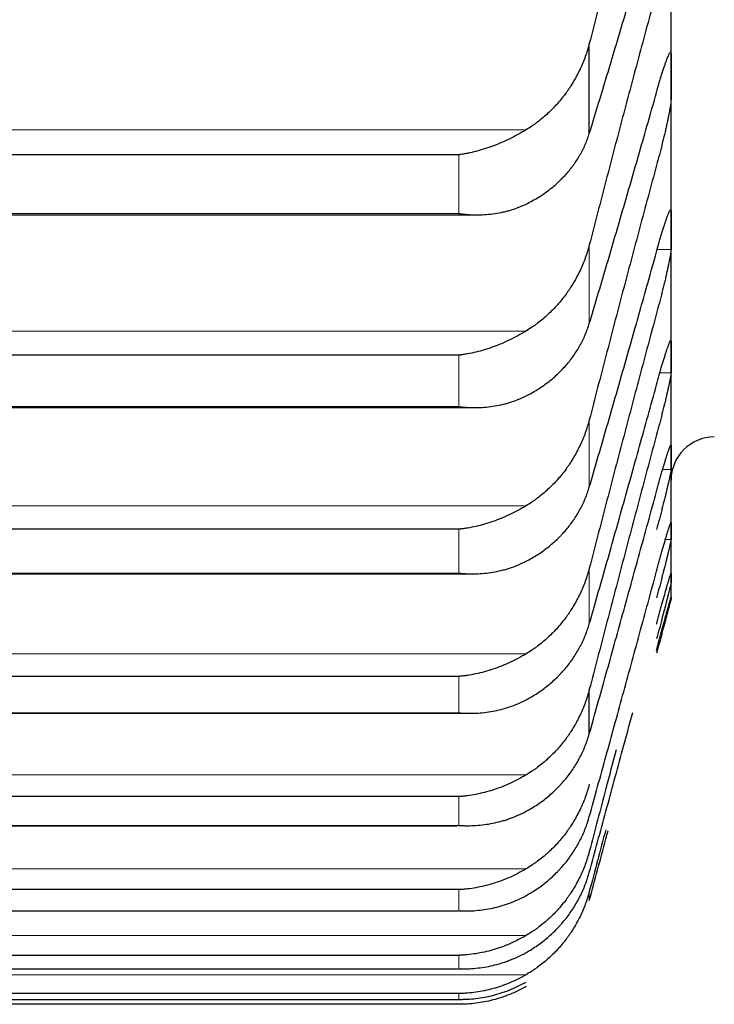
# Model space of a CAD drawing. Header units: inches. Extents: x 0 to 20790, y -12 to 14700.
# Tile 155 of 256: x 8089 to 8115, y 9164 to 9200. Entities that reach past the tile are written whole.
import ezdxf

# ---------------------------------------------------------------- set-up
doc = ezdxf.new("R2010")
doc.units = ezdxf.units.IN
doc.layers.add('1', color=7, linetype='Continuous', true_color=0xffffff)

msp = doc.modelspace()

# ---------------------------------------------------------------- linework, layer by layer
at = {"layer": '1', "color": 2, "linetype": 'Continuous', "lineweight": 25}
for p, q in [((8113.411, 9198.078), (8113.411, 9204.71)), ((8110.385, 9195.986), (8110.385, 9199.317)), ((8113.411, 9192.41), (8113.411, 9198.078)), ((8105.556, 9195.197), (8069.267, 9195.197)), ((8068.601, 9192.976), (8106.198, 9192.976)), ((8113.411, 9187.715), (8113.411, 9192.41)), ((8105.556, 9187.779), (8069.267, 9187.779)), ((8113.411, 9183.999), (8113.411, 9187.715)), ((8068.69, 9185.843), (8106.111, 9185.843)), ((8113.411, 9181.27), (8113.411, 9183.999)), ((8105.556, 9181.341), (8069.267, 9181.341)), ((8113.411, 9179.53), (8113.411, 9181.27)), ((8068.779, 9179.691), (8106.025, 9179.691)), ((8113.411, 9178.785), (8113.411, 9179.53)), ((8113.411, 9178.754), (8113.411, 9178.785)), ((8105.556, 9175.893), (8069.267, 9175.893)), ((8110.385, 9173.774), (8110.385, 9175.406)), ((8068.867, 9174.53), (8105.939, 9174.53)), ((8105.556, 9171.445), (8069.267, 9171.445)), ((8068.955, 9170.369), (8105.499, 9170.369)), ((8105.556, 9168.003), (8069.267, 9168.003)), ((8069.042, 9167.215), (8105.517, 9167.215)), ((8105.556, 9165.572), (8069.267, 9165.572)), ((8069.288, 9165.071), (8105.534, 9165.071)), ((8105.556, 9164.157), (8069.267, 9164.157)), ((8069.27, 9163.943), (8105.552, 9163.943)), ((8105.556, 9163.76), (8069.267, 9163.76))]:
    msp.add_line(p, q, dxfattribs=at)
at = {"layer": '1', "color": 110, "linetype": 'Continuous', "lineweight": 13}
for p, q in [((8108.043, 9196.12), (8066.78, 9196.12)), ((8105.556, 9193.022), (8105.556, 9195.197)), ((8105.556, 9193.022), (8069.267, 9193.022)), ((8110.385, 9188.957), (8110.385, 9191.869)), ((8113.409, 9191.693), (8112.899, 9191.693)), ((8108.043, 9188.673), (8066.78, 9188.673)), ((8105.556, 9185.878), (8105.556, 9187.779)), ((8113.409, 9187.133), (8113, 9187.133)), ((8105.556, 9185.878), (8069.267, 9185.878)), ((8110.385, 9182.905), (8110.385, 9185.394)), ((8113.409, 9183.553), (8113.102, 9183.553)), ((8108.043, 9182.206), (8066.78, 9182.206)), ((8105.556, 9179.716), (8105.556, 9181.341)), ((8113.409, 9180.96), (8113.202, 9180.96)), ((8110.385, 9177.842), (8110.385, 9179.904)), ((8105.556, 9179.716), (8069.267, 9179.716)), ((8108.043, 9176.727), (8066.78, 9176.727)), ((8105.556, 9174.547), (8105.556, 9175.893)), ((8105.556, 9174.547), (8069.267, 9174.547)), ((8108.043, 9172.246), (8066.78, 9172.246)), ((8105.556, 9170.38), (8105.556, 9171.445)), ((8105.556, 9170.38), (8069.267, 9170.38)), ((8108.043, 9168.77), (8066.78, 9168.77)), ((8105.556, 9167.22), (8105.556, 9168.003)), ((8110.385, 9167.604), (8110.385, 9167.932)), ((8105.556, 9167.22), (8069.267, 9167.22)), ((8108.043, 9166.305), (8066.78, 9166.305)), ((8105.556, 9165.073), (8105.556, 9165.572)), ((8105.556, 9165.073), (8069.267, 9165.073)), ((8108.043, 9164.853), (8066.78, 9164.853)), ((8105.556, 9163.943), (8105.556, 9164.157)), ((8105.556, 9163.943), (8069.267, 9163.943))]:
    msp.add_line(p, q, dxfattribs=at)
at = {"layer": '1', "color": 2, "linetype": 'Continuous', "lineweight": 25}
msp.add_arc((8115.011, 9183.154), 1.6, 90, 180, dxfattribs=at)
for points in [[(8112.874, 9208.657), (8112.663, 9207.891), (8112.243, 9206.353), (8111.618, 9204.027), (8110.999, 9201.682), (8110.589, 9200.107), (8110.385, 9199.317)], [(8110.385, 9195.986), (8110.589, 9196.649), (8110.999, 9197.991), (8111.618, 9200.06), (8112.243, 9202.181), (8112.663, 9203.632), (8112.874, 9204.366)], [(8112.874, 9201.255), (8112.663, 9200.482), (8112.243, 9198.931), (8111.618, 9196.591), (8110.999, 9194.238), (8110.589, 9192.66), (8110.385, 9191.869)], [(8113.409, 9198.929), (8113.411, 9198.646), (8113.411, 9198.362), (8113.411, 9198.078)], [(8113.411, 9198.078), (8113.411, 9197.795), (8113.411, 9197.511), (8113.409, 9197.228)], [(8110.385, 9188.957), (8110.589, 9189.636), (8110.999, 9191.011), (8111.618, 9193.123), (8112.243, 9195.284), (8112.663, 9196.758), (8112.874, 9197.503)], [(8112.874, 9194.812), (8112.663, 9194.033), (8112.243, 9192.472), (8111.618, 9190.122), (8110.999, 9187.763), (8110.589, 9186.185), (8110.385, 9185.394)], [(8113.409, 9193.127), (8113.411, 9192.888), (8113.411, 9192.649), (8113.411, 9192.41)], [(8113.411, 9192.41), (8113.411, 9192.171), (8113.411, 9191.932), (8113.409, 9191.693)], [(8110.385, 9182.905), (8110.589, 9183.6), (8110.999, 9185.005), (8111.618, 9187.158), (8112.243, 9189.355), (8112.663, 9190.85), (8112.874, 9191.605)], [(8112.874, 9189.337), (8112.663, 9188.554), (8112.243, 9186.986), (8111.618, 9184.629), (8110.999, 9182.269), (8110.589, 9180.692), (8110.385, 9179.904)], [(8113.409, 9188.296), (8113.411, 9188.102), (8113.411, 9187.908), (8113.411, 9187.715)], [(8113.411, 9187.715), (8113.411, 9187.521), (8113.411, 9187.327), (8113.409, 9187.133)], [(8110.385, 9177.842), (8110.589, 9178.551), (8110.999, 9179.984), (8111.618, 9182.173), (8112.243, 9184.403), (8112.663, 9185.917), (8112.874, 9186.681)], [(8112.874, 9184.84), (8112.663, 9184.054), (8112.243, 9182.48), (8111.618, 9180.121), (8110.999, 9177.763), (8110.589, 9176.191), (8110.385, 9175.406)], [(8113.409, 9184.445), (8113.411, 9184.296), (8113.411, 9184.148), (8113.411, 9183.999)], [(8113.411, 9183.999), (8113.411, 9183.85), (8113.411, 9183.702), (8113.409, 9183.553)], [(8110.385, 9173.774), (8110.589, 9174.497), (8110.999, 9175.955), (8111.618, 9178.178), (8112.243, 9180.437), (8112.663, 9181.967), (8112.874, 9182.738)], [(8113.409, 9181.579), (8113.411, 9181.476), (8113.411, 9181.373), (8113.411, 9181.27)], [(8113.411, 9181.27), (8113.411, 9181.166), (8113.411, 9181.063), (8113.409, 9180.96)], [(8110.385, 9170.709), (8110.589, 9171.444), (8110.999, 9172.925), (8111.618, 9175.178), (8112.243, 9177.463), (8112.663, 9179.007), (8112.874, 9179.784)], [(8113.409, 9179.702), (8113.411, 9179.645), (8113.411, 9179.588), (8113.411, 9179.53)], [(8113.411, 9179.53), (8113.411, 9179.473), (8113.411, 9179.416), (8113.409, 9179.359)], [(8113.409, 9178.819), (8113.411, 9178.808), (8113.411, 9178.796), (8113.411, 9178.785)], [(8113.411, 9178.785), (8113.411, 9178.773), (8113.411, 9178.762), (8113.409, 9178.75)], [(8110.992, 9170.216), (8110.789, 9169.452), (8110.586, 9168.69), (8110.385, 9167.932)]]:
    msp.add_open_spline(points, degree=3, dxfattribs=at)
for points, knots in [([(8110.385, 9199.317), (8110.343, 9199.151), (8110.293, 9198.989), (8110.178, 9198.672), (8110.049, 9198.361), (8109.891, 9198.063), (8109.762, 9197.844), (8109.717, 9197.772), (8109.647, 9197.665), (8109.623, 9197.629), (8109.574, 9197.559), (8109.55, 9197.525), (8109.425, 9197.353), (8109.213, 9197.09), (8108.978, 9196.85), (8108.731, 9196.62), (8108.602, 9196.511), (8108.432, 9196.382), (8108.398, 9196.357), (8108.328, 9196.307), (8108.223, 9196.233), (8108.116, 9196.164), (8108.043, 9196.12)], [0, 0, 0, 0, 0.125, 0.125, 0.25, 0.375, 0.375, 0.4375, 0.4375, 0.46875, 0.46875, 0.5, 0.5, 0.625, 0.75, 0.75, 0.875, 0.875, 0.90625, 0.90625, 0.9375, 1, 1, 1, 1]), ([(8112.874, 9197.503), (8112.908, 9197.628), (8112.942, 9197.748), (8112.993, 9197.92), (8113.009, 9197.976), (8113.034, 9198.058), (8113.042, 9198.085), (8113.059, 9198.139), (8113.067, 9198.165), (8113.107, 9198.294), (8113.137, 9198.389), (8113.181, 9198.518), (8113.195, 9198.56), (8113.215, 9198.618), (8113.222, 9198.637), (8113.235, 9198.673), (8113.241, 9198.69), (8113.273, 9198.774), (8113.295, 9198.829), (8113.32, 9198.885), (8113.325, 9198.895), (8113.334, 9198.914), (8113.338, 9198.923), (8113.351, 9198.947), (8113.359, 9198.96), (8113.38, 9198.989), (8113.39, 9198.996), (8113.399, 9198.987), (8113.401, 9198.985), (8113.404, 9198.978), (8113.405, 9198.974), (8113.408, 9198.959), (8113.409, 9198.946), (8113.409, 9198.929)], [0, 0, 0, 0, 0.125, 0.125, 0.1875, 0.1875, 0.21875, 0.21875, 0.25, 0.25, 0.375, 0.375, 0.4375, 0.4375, 0.46875, 0.46875, 0.5, 0.5, 0.625, 0.625, 0.65625, 0.65625, 0.6875, 0.6875, 0.75, 0.75, 0.875, 0.875, 0.90625, 0.90625, 0.9375, 0.9375, 1, 1, 1, 1]), ([(8113.409, 9197.228), (8113.409, 9197.211), (8113.407, 9197.172), (8113.399, 9197.095), (8113.39, 9197.032), (8113.382, 9196.98), (8113.379, 9196.962), (8113.373, 9196.925), (8113.369, 9196.906), (8113.352, 9196.807), (8113.335, 9196.718), (8113.31, 9196.596), (8113.305, 9196.571), (8113.297, 9196.532), (8113.295, 9196.519), (8113.289, 9196.493), (8113.275, 9196.427), (8113.248, 9196.305), (8113.223, 9196.19), (8113.196, 9196.073), (8113.181, 9196.013), (8113.138, 9195.828), (8113.107, 9195.704), (8113.059, 9195.514), (8113.043, 9195.45), (8113.018, 9195.354), (8113.01, 9195.321), (8112.993, 9195.257), (8112.985, 9195.224), (8112.943, 9195.064), (8112.908, 9194.937), (8112.874, 9194.812)], [0, 0, 0, 0, 0.0625, 0.125, 0.1875, 0.1875, 0.21875, 0.21875, 0.25, 0.25, 0.375, 0.375, 0.40625, 0.40625, 0.421875, 0.421875, 0.4375, 0.5, 0.5625, 0.5625, 0.625, 0.625, 0.75, 0.75, 0.8125, 0.8125, 0.84375, 0.84375, 0.875, 0.875, 1, 1, 1, 1]), ([(8108.043, 9196.12), (8107.943, 9196.059), (8107.843, 9196.001), (8107.642, 9195.89), (8107.541, 9195.838), (8107.337, 9195.738), (8107.234, 9195.691), (8107.027, 9195.602), (8106.923, 9195.56), (8106.713, 9195.482), (8106.609, 9195.445), (8106.399, 9195.379), (8106.294, 9195.349), (8106.084, 9195.295), (8105.978, 9195.271), (8105.82, 9195.24), (8105.741, 9195.225), (8105.648, 9195.21), (8105.602, 9195.203), (8105.582, 9195.2), (8105.569, 9195.199), (8105.562, 9195.198), (8105.556, 9195.197)], [0, 0, 0, 0, 0.125, 0.125, 0.25, 0.25, 0.375, 0.375, 0.5, 0.5, 0.625, 0.625, 0.75, 0.75, 0.875, 0.875, 0.9375, 0.96875, 0.984375, 0.992188, 0.992188, 1, 1, 1, 1]), ([(8108.043, 9193.373), (8108.189, 9193.443), (8108.329, 9193.52), (8108.598, 9193.683), (8108.855, 9193.857), (8109.091, 9194.051), (8109.232, 9194.18), (8109.26, 9194.206), (8109.315, 9194.258), (8109.342, 9194.285), (8109.422, 9194.366), (8109.474, 9194.421), (8109.624, 9194.588), (8109.716, 9194.704), (8109.888, 9194.941), (8109.967, 9195.064), (8110.075, 9195.253), (8110.109, 9195.317), (8110.158, 9195.414), (8110.174, 9195.447), (8110.205, 9195.513), (8110.22, 9195.546), (8110.292, 9195.712), (8110.343, 9195.848), (8110.385, 9195.986)], [0, 0, 0, 0, 0.125, 0.125, 0.25, 0.375, 0.375, 0.40625, 0.40625, 0.4375, 0.4375, 0.5, 0.5, 0.625, 0.625, 0.75, 0.75, 0.8125, 0.8125, 0.84375, 0.84375, 0.875, 0.875, 1, 1, 1, 1]), ([(8105.556, 9193.022), (8105.559, 9193.022), (8105.562, 9193.021), (8105.569, 9193.02), (8105.572, 9193.02), (8105.582, 9193.019), (8105.602, 9193.016), (8105.648, 9193.01), (8105.741, 9193), (8105.82, 9192.993), (8105.978, 9192.982), (8106.083, 9192.977), (8106.397, 9192.974), (8106.605, 9192.986), (8106.916, 9193.026), (8107.02, 9193.043), (8107.175, 9193.074), (8107.227, 9193.086), (8107.33, 9193.111), (8107.382, 9193.125), (8107.537, 9193.17), (8107.64, 9193.204), (8107.843, 9193.281), (8107.943, 9193.324), (8108.043, 9193.373)], [0, 0, 0, 0, 0.003906, 0.003906, 0.007813, 0.007813, 0.015625, 0.03125, 0.0625, 0.125, 0.125, 0.25, 0.25, 0.5, 0.5, 0.625, 0.625, 0.6875, 0.6875, 0.75, 0.75, 0.875, 0.875, 1, 1, 1, 1]), ([(8112.874, 9191.605), (8112.908, 9191.731), (8112.942, 9191.852), (8112.993, 9192.028), (8113.009, 9192.085), (8113.034, 9192.169), (8113.042, 9192.197), (8113.059, 9192.252), (8113.067, 9192.279), (8113.107, 9192.412), (8113.137, 9192.51), (8113.181, 9192.645), (8113.195, 9192.688), (8113.215, 9192.749), (8113.222, 9192.769), (8113.235, 9192.808), (8113.241, 9192.826), (8113.273, 9192.915), (8113.295, 9192.975), (8113.32, 9193.037), (8113.325, 9193.048), (8113.334, 9193.07), (8113.338, 9193.08), (8113.351, 9193.108), (8113.359, 9193.124), (8113.38, 9193.16), (8113.39, 9193.172), (8113.399, 9193.171), (8113.401, 9193.169), (8113.404, 9193.165), (8113.405, 9193.163), (8113.408, 9193.152), (8113.409, 9193.141), (8113.409, 9193.127)], [0, 0, 0, 0, 0.125, 0.125, 0.1875, 0.1875, 0.21875, 0.21875, 0.25, 0.25, 0.375, 0.375, 0.4375, 0.4375, 0.46875, 0.46875, 0.5, 0.5, 0.625, 0.625, 0.65625, 0.65625, 0.6875, 0.6875, 0.75, 0.75, 0.875, 0.875, 0.90625, 0.90625, 0.9375, 0.9375, 1, 1, 1, 1]), ([(8110.385, 9191.869), (8110.343, 9191.703), (8110.293, 9191.541), (8110.178, 9191.224), (8110.049, 9190.913), (8109.891, 9190.614), (8109.762, 9190.396), (8109.717, 9190.324), (8109.647, 9190.217), (8109.623, 9190.181), (8109.574, 9190.111), (8109.55, 9190.077), (8109.425, 9189.905), (8109.213, 9189.643), (8108.978, 9189.402), (8108.731, 9189.173), (8108.602, 9189.064), (8108.432, 9188.936), (8108.398, 9188.91), (8108.328, 9188.86), (8108.223, 9188.787), (8108.116, 9188.718), (8108.043, 9188.673)], [0, 0, 0, 0, 0.125, 0.125, 0.25, 0.375, 0.375, 0.4375, 0.4375, 0.46875, 0.46875, 0.5, 0.5, 0.625, 0.75, 0.75, 0.875, 0.875, 0.90625, 0.90625, 0.9375, 1, 1, 1, 1]), ([(8113.409, 9191.693), (8113.409, 9191.679), (8113.407, 9191.645), (8113.399, 9191.576), (8113.39, 9191.518), (8113.382, 9191.469), (8113.379, 9191.452), (8113.373, 9191.417), (8113.369, 9191.399), (8113.352, 9191.305), (8113.335, 9191.22), (8113.31, 9191.103), (8113.305, 9191.078), (8113.297, 9191.041), (8113.295, 9191.029), (8113.289, 9191.003), (8113.275, 9190.94), (8113.248, 9190.821), (8113.223, 9190.709), (8113.196, 9190.593), (8113.181, 9190.534), (8113.138, 9190.353), (8113.107, 9190.229), (8113.059, 9190.04), (8113.043, 9189.977), (8113.018, 9189.881), (8113.01, 9189.849), (8112.993, 9189.784), (8112.985, 9189.752), (8112.943, 9189.591), (8112.908, 9189.464), (8112.874, 9189.337)], [0, 0, 0, 0, 0.0625, 0.125, 0.1875, 0.1875, 0.21875, 0.21875, 0.25, 0.25, 0.375, 0.375, 0.40625, 0.40625, 0.421875, 0.421875, 0.4375, 0.5, 0.5625, 0.5625, 0.625, 0.625, 0.75, 0.75, 0.8125, 0.8125, 0.84375, 0.84375, 0.875, 0.875, 1, 1, 1, 1]), ([(8108.043, 9186.272), (8108.189, 9186.344), (8108.329, 9186.423), (8108.598, 9186.591), (8108.855, 9186.77), (8109.091, 9186.97), (8109.232, 9187.102), (8109.26, 9187.129), (8109.315, 9187.183), (8109.342, 9187.21), (8109.422, 9187.293), (8109.474, 9187.35), (8109.624, 9187.522), (8109.716, 9187.64), (8109.888, 9187.884), (8109.967, 9188.01), (8110.075, 9188.204), (8110.109, 9188.27), (8110.158, 9188.37), (8110.174, 9188.403), (8110.205, 9188.471), (8110.22, 9188.505), (8110.292, 9188.676), (8110.343, 9188.815), (8110.385, 9188.957)], [0, 0, 0, 0, 0.125, 0.125, 0.25, 0.375, 0.375, 0.40625, 0.40625, 0.4375, 0.4375, 0.5, 0.5, 0.625, 0.625, 0.75, 0.75, 0.8125, 0.8125, 0.84375, 0.84375, 0.875, 0.875, 1, 1, 1, 1]), ([(8108.043, 9188.673), (8107.943, 9188.613), (8107.843, 9188.555), (8107.642, 9188.446), (8107.541, 9188.394), (8107.337, 9188.296), (8107.234, 9188.249), (8107.027, 9188.162), (8106.923, 9188.122), (8106.713, 9188.046), (8106.609, 9188.011), (8106.399, 9187.948), (8106.294, 9187.92), (8106.084, 9187.869), (8105.978, 9187.846), (8105.82, 9187.818), (8105.741, 9187.804), (8105.648, 9187.791), (8105.602, 9187.785), (8105.582, 9187.782), (8105.569, 9187.78), (8105.562, 9187.78), (8105.556, 9187.779)], [0, 0, 0, 0, 0.125, 0.125, 0.25, 0.25, 0.375, 0.375, 0.5, 0.5, 0.625, 0.625, 0.75, 0.75, 0.875, 0.875, 0.9375, 0.96875, 0.984375, 0.992188, 0.992188, 1, 1, 1, 1]), ([(8112.874, 9186.681), (8112.908, 9186.808), (8112.942, 9186.931), (8112.993, 9187.109), (8113.009, 9187.167), (8113.034, 9187.253), (8113.042, 9187.282), (8113.059, 9187.338), (8113.067, 9187.366), (8113.107, 9187.502), (8113.137, 9187.603), (8113.181, 9187.744), (8113.195, 9187.789), (8113.215, 9187.853), (8113.222, 9187.874), (8113.235, 9187.915), (8113.241, 9187.934), (8113.273, 9188.028), (8113.295, 9188.093), (8113.32, 9188.161), (8113.325, 9188.174), (8113.334, 9188.198), (8113.338, 9188.209), (8113.351, 9188.241), (8113.359, 9188.259), (8113.38, 9188.303), (8113.39, 9188.32), (8113.399, 9188.325), (8113.401, 9188.325), (8113.404, 9188.324), (8113.405, 9188.323), (8113.408, 9188.316), (8113.409, 9188.308), (8113.409, 9188.296)], [0, 0, 0, 0, 0.125, 0.125, 0.1875, 0.1875, 0.21875, 0.21875, 0.25, 0.25, 0.375, 0.375, 0.4375, 0.4375, 0.46875, 0.46875, 0.5, 0.5, 0.625, 0.625, 0.65625, 0.65625, 0.6875, 0.6875, 0.75, 0.75, 0.875, 0.875, 0.90625, 0.90625, 0.9375, 0.9375, 1, 1, 1, 1]), ([(8113.409, 9187.133), (8113.409, 9187.121), (8113.407, 9187.092), (8113.399, 9187.031), (8113.39, 9186.977), (8113.382, 9186.932), (8113.379, 9186.916), (8113.373, 9186.884), (8113.369, 9186.867), (8113.352, 9186.778), (8113.335, 9186.697), (8113.31, 9186.584), (8113.305, 9186.561), (8113.297, 9186.525), (8113.295, 9186.513), (8113.289, 9186.489), (8113.275, 9186.427), (8113.248, 9186.311), (8113.223, 9186.202), (8113.196, 9186.089), (8113.181, 9186.031), (8113.138, 9185.853), (8113.107, 9185.731), (8113.059, 9185.544), (8113.043, 9185.48), (8113.018, 9185.385), (8113.01, 9185.353), (8112.993, 9185.288), (8112.985, 9185.256), (8112.943, 9185.096), (8112.908, 9184.968), (8112.874, 9184.84)], [0, 0, 0, 0, 0.0625, 0.125, 0.1875, 0.1875, 0.21875, 0.21875, 0.25, 0.25, 0.375, 0.375, 0.40625, 0.40625, 0.421875, 0.421875, 0.4375, 0.5, 0.5625, 0.5625, 0.625, 0.625, 0.75, 0.75, 0.8125, 0.8125, 0.84375, 0.84375, 0.875, 0.875, 1, 1, 1, 1]), ([(8105.556, 9185.878), (8105.559, 9185.877), (8105.562, 9185.877), (8105.569, 9185.876), (8105.572, 9185.876), (8105.582, 9185.874), (8105.602, 9185.872), (8105.648, 9185.867), (8105.741, 9185.859), (8105.82, 9185.853), (8105.978, 9185.844), (8106.083, 9185.842), (8106.397, 9185.845), (8106.605, 9185.86), (8106.916, 9185.906), (8107.02, 9185.925), (8107.175, 9185.959), (8107.227, 9185.972), (8107.33, 9185.999), (8107.382, 9186.013), (8107.537, 9186.061), (8107.64, 9186.096), (8107.843, 9186.177), (8107.943, 9186.222), (8108.043, 9186.272)], [0, 0, 0, 0, 0.003906, 0.003906, 0.007813, 0.007813, 0.015625, 0.03125, 0.0625, 0.125, 0.125, 0.25, 0.25, 0.5, 0.5, 0.625, 0.625, 0.6875, 0.6875, 0.75, 0.75, 0.875, 0.875, 1, 1, 1, 1]), ([(8110.385, 9185.394), (8110.343, 9185.229), (8110.293, 9185.067), (8110.178, 9184.75), (8110.049, 9184.439), (8109.891, 9184.142), (8109.762, 9183.923), (8109.717, 9183.851), (8109.647, 9183.745), (8109.623, 9183.709), (8109.574, 9183.64), (8109.55, 9183.605), (8109.425, 9183.434), (8109.213, 9183.172), (8108.978, 9182.932), (8108.731, 9182.704), (8108.602, 9182.595), (8108.432, 9182.467), (8108.398, 9182.442), (8108.328, 9182.392), (8108.223, 9182.319), (8108.116, 9182.25), (8108.043, 9182.206)], [0, 0, 0, 0, 0.125, 0.125, 0.25, 0.375, 0.375, 0.4375, 0.4375, 0.46875, 0.46875, 0.5, 0.5, 0.625, 0.75, 0.75, 0.875, 0.875, 0.90625, 0.90625, 0.9375, 1, 1, 1, 1]), ([(8112.874, 9182.738), (8112.908, 9182.866), (8112.942, 9182.99), (8112.993, 9183.171), (8113.009, 9183.23), (8113.034, 9183.318), (8113.042, 9183.347), (8113.059, 9183.405), (8113.067, 9183.433), (8113.107, 9183.573), (8113.137, 9183.677), (8113.181, 9183.823), (8113.195, 9183.87), (8113.215, 9183.937), (8113.222, 9183.959), (8113.235, 9184.001), (8113.241, 9184.022), (8113.273, 9184.121), (8113.295, 9184.191), (8113.32, 9184.264), (8113.325, 9184.278), (8113.334, 9184.305), (8113.338, 9184.317), (8113.351, 9184.353), (8113.359, 9184.373), (8113.38, 9184.425), (8113.39, 9184.447), (8113.399, 9184.459), (8113.401, 9184.461), (8113.404, 9184.462), (8113.405, 9184.462), (8113.408, 9184.459), (8113.409, 9184.453), (8113.409, 9184.445)], [0, 0, 0, 0, 0.125, 0.125, 0.1875, 0.1875, 0.21875, 0.21875, 0.25, 0.25, 0.375, 0.375, 0.4375, 0.4375, 0.46875, 0.46875, 0.5, 0.5, 0.625, 0.625, 0.65625, 0.65625, 0.6875, 0.6875, 0.75, 0.75, 0.875, 0.875, 0.90625, 0.90625, 0.9375, 0.9375, 1, 1, 1, 1]), ([(8113.409, 9183.553), (8113.409, 9183.545), (8113.407, 9183.521), (8113.399, 9183.466), (8113.39, 9183.418), (8113.382, 9183.376), (8113.379, 9183.362), (8113.373, 9183.331), (8113.369, 9183.316), (8113.352, 9183.233), (8113.335, 9183.156), (8113.31, 9183.048), (8113.305, 9183.026), (8113.297, 9182.991), (8113.295, 9182.979), (8113.289, 9182.956), (8113.275, 9182.896), (8113.248, 9182.785), (8113.223, 9182.678), (8113.196, 9182.568), (8113.181, 9182.511), (8113.138, 9182.336), (8113.107, 9182.216), (8113.059, 9182.03), (8113.043, 9181.968), (8113.018, 9181.873), (8113.01, 9181.841), (8112.993, 9181.777), (8112.985, 9181.745), (8112.943, 9181.584), (8112.908, 9181.456), (8112.874, 9181.328)], [0, 0, 0, 0, 0.0625, 0.125, 0.1875, 0.1875, 0.21875, 0.21875, 0.25, 0.25, 0.375, 0.375, 0.40625, 0.40625, 0.421875, 0.421875, 0.4375, 0.5, 0.5625, 0.5625, 0.625, 0.625, 0.75, 0.75, 0.8125, 0.8125, 0.84375, 0.84375, 0.875, 0.875, 1, 1, 1, 1]), ([(8108.043, 9180.153), (8108.189, 9180.228), (8108.329, 9180.309), (8108.598, 9180.481), (8108.855, 9180.664), (8109.091, 9180.87), (8109.232, 9181.005), (8109.26, 9181.033), (8109.315, 9181.088), (8109.342, 9181.116), (8109.422, 9181.202), (8109.474, 9181.26), (8109.624, 9181.436), (8109.716, 9181.557), (8109.888, 9181.807), (8109.967, 9181.936), (8110.075, 9182.135), (8110.109, 9182.202), (8110.158, 9182.304), (8110.174, 9182.339), (8110.205, 9182.408), (8110.22, 9182.443), (8110.292, 9182.618), (8110.343, 9182.76), (8110.385, 9182.905)], [0, 0, 0, 0, 0.125, 0.125, 0.25, 0.375, 0.375, 0.40625, 0.40625, 0.4375, 0.4375, 0.5, 0.5, 0.625, 0.625, 0.75, 0.75, 0.8125, 0.8125, 0.84375, 0.84375, 0.875, 0.875, 1, 1, 1, 1]), ([(8108.043, 9182.206), (8107.943, 9182.145), (8107.843, 9182.088), (8107.642, 9181.98), (8107.541, 9181.929), (8107.337, 9181.832), (8107.234, 9181.787), (8107.027, 9181.702), (8106.923, 9181.663), (8106.713, 9181.59), (8106.609, 9181.557), (8106.399, 9181.496), (8106.294, 9181.47), (8106.084, 9181.422), (8105.978, 9181.401), (8105.82, 9181.375), (8105.741, 9181.363), (8105.648, 9181.351), (8105.602, 9181.346), (8105.582, 9181.344), (8105.569, 9181.342), (8105.562, 9181.342), (8105.556, 9181.341)], [0, 0, 0, 0, 0.125, 0.125, 0.25, 0.25, 0.375, 0.375, 0.5, 0.5, 0.625, 0.625, 0.75, 0.75, 0.875, 0.875, 0.9375, 0.96875, 0.984375, 0.992187, 0.992187, 1, 1, 1, 1]), ([(8112.874, 9179.784), (8112.908, 9179.912), (8112.942, 9180.038), (8112.993, 9180.221), (8113.009, 9180.281), (8113.034, 9180.37), (8113.042, 9180.4), (8113.059, 9180.458), (8113.067, 9180.487), (8113.107, 9180.63), (8113.137, 9180.737), (8113.181, 9180.888), (8113.195, 9180.937), (8113.215, 9181.007), (8113.222, 9181.029), (8113.235, 9181.074), (8113.241, 9181.095), (8113.273, 9181.2), (8113.295, 9181.274), (8113.32, 9181.353), (8113.325, 9181.368), (8113.334, 9181.397), (8113.338, 9181.411), (8113.351, 9181.45), (8113.359, 9181.473), (8113.38, 9181.533), (8113.39, 9181.56), (8113.399, 9181.578), (8113.401, 9181.581), (8113.404, 9181.585), (8113.405, 9181.586), (8113.408, 9181.587), (8113.409, 9181.585), (8113.409, 9181.579)], [0, 0, 0, 0, 0.125, 0.125, 0.1875, 0.1875, 0.21875, 0.21875, 0.25, 0.25, 0.375, 0.375, 0.4375, 0.4375, 0.46875, 0.46875, 0.5, 0.5, 0.625, 0.625, 0.65625, 0.65625, 0.6875, 0.6875, 0.75, 0.75, 0.875, 0.875, 0.90625, 0.90625, 0.9375, 0.9375, 1, 1, 1, 1]), ([(8113.409, 9180.96), (8113.409, 9180.954), (8113.407, 9180.936), (8113.399, 9180.889), (8113.39, 9180.845), (8113.382, 9180.808), (8113.379, 9180.794), (8113.373, 9180.766), (8113.369, 9180.752), (8113.352, 9180.675), (8113.335, 9180.602), (8113.31, 9180.499), (8113.305, 9180.478), (8113.297, 9180.445), (8113.295, 9180.433), (8113.289, 9180.411), (8113.275, 9180.354), (8113.248, 9180.246), (8113.223, 9180.142), (8113.196, 9180.035), (8113.181, 9179.98), (8113.138, 9179.808), (8113.107, 9179.689), (8113.059, 9179.506), (8113.043, 9179.444), (8113.018, 9179.35), (8113.01, 9179.318), (8112.993, 9179.254), (8112.985, 9179.223), (8112.943, 9179.063), (8112.908, 9178.935), (8112.874, 9178.806)], [0, 0, 0, 0, 0.0625, 0.125, 0.1875, 0.1875, 0.21875, 0.21875, 0.25, 0.25, 0.375, 0.375, 0.40625, 0.40625, 0.421875, 0.421875, 0.4375, 0.5, 0.5625, 0.5625, 0.625, 0.625, 0.75, 0.75, 0.8125, 0.8125, 0.84375, 0.84375, 0.875, 0.875, 1, 1, 1, 1]), ([(8105.556, 9179.716), (8105.559, 9179.716), (8105.562, 9179.715), (8105.569, 9179.715), (8105.572, 9179.714), (8105.582, 9179.713), (8105.602, 9179.711), (8105.648, 9179.707), (8105.741, 9179.7), (8105.82, 9179.696), (8105.978, 9179.69), (8106.083, 9179.69), (8106.397, 9179.698), (8106.605, 9179.717), (8106.916, 9179.769), (8107.02, 9179.789), (8107.175, 9179.827), (8107.227, 9179.84), (8107.33, 9179.869), (8107.382, 9179.885), (8107.537, 9179.934), (8107.64, 9179.972), (8107.843, 9180.055), (8107.943, 9180.102), (8108.043, 9180.153)], [0, 0, 0, 0, 0.003906, 0.003906, 0.007812, 0.007812, 0.015625, 0.03125, 0.0625, 0.125, 0.125, 0.25, 0.25, 0.5, 0.5, 0.625, 0.625, 0.6875, 0.6875, 0.75, 0.75, 0.875, 0.875, 1, 1, 1, 1]), ([(8110.385, 9179.904), (8110.343, 9179.739), (8110.293, 9179.577), (8110.178, 9179.261), (8110.049, 9178.951), (8109.891, 9178.655), (8109.762, 9178.437), (8109.717, 9178.365), (8109.647, 9178.259), (8109.623, 9178.224), (8109.574, 9178.154), (8109.55, 9178.12), (8109.425, 9177.95), (8109.213, 9177.689), (8108.978, 9177.45), (8108.731, 9177.223), (8108.602, 9177.115), (8108.432, 9176.987), (8108.398, 9176.962), (8108.328, 9176.913), (8108.223, 9176.84), (8108.116, 9176.771), (8108.043, 9176.727)], [0, 0, 0, 0, 0.125, 0.125, 0.25, 0.375, 0.375, 0.4375, 0.4375, 0.46875, 0.46875, 0.5, 0.5, 0.625, 0.75, 0.75, 0.875, 0.875, 0.90625, 0.90625, 0.9375, 1, 1, 1, 1]), ([(8112.874, 9177.822), (8112.908, 9177.951), (8112.942, 9178.077), (8112.993, 9178.262), (8113.009, 9178.324), (8113.034, 9178.414), (8113.042, 9178.444), (8113.059, 9178.504), (8113.067, 9178.533), (8113.107, 9178.679), (8113.137, 9178.789), (8113.181, 9178.944), (8113.195, 9178.995), (8113.215, 9179.067), (8113.222, 9179.091), (8113.235, 9179.137), (8113.241, 9179.16), (8113.273, 9179.269), (8113.295, 9179.347), (8113.32, 9179.432), (8113.325, 9179.448), (8113.334, 9179.48), (8113.338, 9179.495), (8113.351, 9179.538), (8113.359, 9179.563), (8113.38, 9179.63), (8113.39, 9179.662), (8113.399, 9179.687), (8113.401, 9179.692), (8113.404, 9179.698), (8113.405, 9179.701), (8113.408, 9179.706), (8113.409, 9179.706), (8113.409, 9179.702)], [0, 0, 0, 0, 0.125, 0.125, 0.1875, 0.1875, 0.21875, 0.21875, 0.25, 0.25, 0.375, 0.375, 0.4375, 0.4375, 0.46875, 0.46875, 0.5, 0.5, 0.625, 0.625, 0.65625, 0.65625, 0.6875, 0.6875, 0.75, 0.75, 0.875, 0.875, 0.90625, 0.90625, 0.9375, 0.9375, 1, 1, 1, 1]), ([(8113.409, 9179.359), (8113.409, 9179.355), (8113.407, 9179.342), (8113.399, 9179.303), (8113.39, 9179.264), (8113.382, 9179.23), (8113.379, 9179.218), (8113.373, 9179.193), (8113.369, 9179.179), (8113.352, 9179.108), (8113.335, 9179.04), (8113.31, 9178.942), (8113.305, 9178.922), (8113.297, 9178.89), (8113.295, 9178.879), (8113.289, 9178.858), (8113.275, 9178.803), (8113.248, 9178.699), (8113.223, 9178.599), (8113.196, 9178.495), (8113.181, 9178.44), (8113.138, 9178.273), (8113.107, 9178.156), (8113.059, 9177.976), (8113.043, 9177.914), (8113.018, 9177.821), (8113.01, 9177.789), (8112.993, 9177.726), (8112.985, 9177.694), (8112.943, 9177.535), (8112.908, 9177.407), (8112.874, 9177.279)], [0, 0, 0, 0, 0.0625, 0.125, 0.1875, 0.1875, 0.21875, 0.21875, 0.25, 0.25, 0.375, 0.375, 0.40625, 0.40625, 0.421875, 0.421875, 0.4375, 0.5, 0.5625, 0.5625, 0.625, 0.625, 0.75, 0.75, 0.8125, 0.8125, 0.84375, 0.84375, 0.875, 0.875, 1, 1, 1, 1]), ([(8112.874, 9176.857), (8112.908, 9176.986), (8112.942, 9177.112), (8112.993, 9177.299), (8113.009, 9177.361), (8113.034, 9177.453), (8113.042, 9177.484), (8113.059, 9177.544), (8113.067, 9177.574), (8113.107, 9177.723), (8113.137, 9177.835), (8113.181, 9177.995), (8113.195, 9178.047), (8113.215, 9178.122), (8113.222, 9178.147), (8113.235, 9178.195), (8113.241, 9178.218), (8113.273, 9178.332), (8113.295, 9178.414), (8113.32, 9178.505), (8113.325, 9178.522), (8113.334, 9178.556), (8113.338, 9178.572), (8113.351, 9178.618), (8113.359, 9178.646), (8113.38, 9178.72), (8113.39, 9178.758), (8113.399, 9178.789), (8113.401, 9178.795), (8113.404, 9178.804), (8113.405, 9178.808), (8113.408, 9178.817), (8113.409, 9178.82), (8113.409, 9178.819)], [0, 0, 0, 0, 0.125, 0.125, 0.1875, 0.1875, 0.21875, 0.21875, 0.25, 0.25, 0.375, 0.375, 0.4375, 0.4375, 0.46875, 0.46875, 0.5, 0.5, 0.625, 0.625, 0.65625, 0.65625, 0.6875, 0.6875, 0.75, 0.75, 0.875, 0.875, 0.90625, 0.90625, 0.9375, 0.9375, 1, 1, 1, 1]), ([(8113.409, 9178.75), (8113.409, 9178.75), (8113.407, 9178.742), (8113.399, 9178.71), (8113.39, 9178.677), (8113.382, 9178.647), (8113.379, 9178.636), (8113.373, 9178.613), (8113.369, 9178.6), (8113.352, 9178.535), (8113.335, 9178.472), (8113.31, 9178.379), (8113.305, 9178.36), (8113.297, 9178.33), (8113.295, 9178.32), (8113.289, 9178.299), (8113.275, 9178.247), (8113.248, 9178.147), (8113.223, 9178.05), (8113.196, 9177.949), (8113.181, 9177.896), (8113.138, 9177.733), (8113.107, 9177.618), (8113.059, 9177.441), (8113.043, 9177.38), (8113.018, 9177.288), (8113.01, 9177.256), (8112.993, 9177.194), (8112.985, 9177.162), (8112.943, 9177.004), (8112.908, 9176.877), (8112.874, 9176.748)], [0, 0, 0, 0, 0.0625, 0.125, 0.1875, 0.1875, 0.21875, 0.21875, 0.25, 0.25, 0.375, 0.375, 0.40625, 0.40625, 0.421875, 0.421875, 0.4375, 0.5, 0.5625, 0.5625, 0.625, 0.625, 0.75, 0.75, 0.8125, 0.8125, 0.84375, 0.84375, 0.875, 0.875, 1, 1, 1, 1]), ([(8108.043, 9175.026), (8108.189, 9175.103), (8108.329, 9175.186), (8108.598, 9175.363), (8108.855, 9175.551), (8109.091, 9175.761), (8109.232, 9175.899), (8109.26, 9175.927), (8109.315, 9175.984), (8109.342, 9176.013), (8109.422, 9176.1), (8109.474, 9176.16), (8109.624, 9176.34), (8109.716, 9176.464), (8109.888, 9176.72), (8109.967, 9176.852), (8110.075, 9177.055), (8110.109, 9177.124), (8110.158, 9177.228), (8110.174, 9177.263), (8110.205, 9177.334), (8110.22, 9177.369), (8110.292, 9177.548), (8110.343, 9177.694), (8110.385, 9177.842)], [0, 0, 0, 0, 0.125, 0.125, 0.25, 0.375, 0.375, 0.40625, 0.40625, 0.4375, 0.4375, 0.5, 0.5, 0.625, 0.625, 0.75, 0.75, 0.8125, 0.8125, 0.84375, 0.84375, 0.875, 0.875, 1, 1, 1, 1]), ([(8108.043, 9176.727), (8107.943, 9176.667), (8107.843, 9176.61), (8107.642, 9176.503), (8107.541, 9176.453), (8107.337, 9176.359), (8107.234, 9176.314), (8107.027, 9176.232), (8106.923, 9176.194), (8106.713, 9176.124), (8106.609, 9176.092), (8106.399, 9176.035), (8106.294, 9176.01), (8106.084, 9175.966), (8105.978, 9175.947), (8105.82, 9175.923), (8105.741, 9175.912), (8105.648, 9175.902), (8105.602, 9175.898), (8105.582, 9175.896), (8105.569, 9175.895), (8105.562, 9175.894), (8105.556, 9175.893)], [0, 0, 0, 0, 0.125, 0.125, 0.25, 0.25, 0.375, 0.375, 0.5, 0.5, 0.625, 0.625, 0.75, 0.75, 0.875, 0.875, 0.9375, 0.96875, 0.984375, 0.992187, 0.992187, 1, 1, 1, 1]), ([(8110.385, 9175.406), (8110.343, 9175.241), (8110.293, 9175.081), (8110.178, 9174.766), (8110.049, 9174.458), (8109.891, 9174.162), (8109.762, 9173.946), (8109.717, 9173.875), (8109.647, 9173.769), (8109.623, 9173.734), (8109.574, 9173.665), (8109.55, 9173.631), (8109.425, 9173.461), (8109.213, 9173.202), (8108.978, 9172.964), (8108.731, 9172.738), (8108.602, 9172.631), (8108.432, 9172.504), (8108.398, 9172.479), (8108.328, 9172.43), (8108.223, 9172.358), (8108.116, 9172.29), (8108.043, 9172.246)], [0, 0, 0, 0, 0.125, 0.125, 0.25, 0.375, 0.375, 0.4375, 0.4375, 0.46875, 0.46875, 0.5, 0.5, 0.625, 0.75, 0.75, 0.875, 0.875, 0.90625, 0.90625, 0.9375, 1, 1, 1, 1]), ([(8105.556, 9174.547), (8105.559, 9174.547), (8105.562, 9174.547), (8105.569, 9174.546), (8105.572, 9174.546), (8105.582, 9174.545), (8105.602, 9174.544), (8105.648, 9174.54), (8105.741, 9174.535), (8105.82, 9174.532), (8105.978, 9174.529), (8106.083, 9174.53), (8106.397, 9174.545), (8106.605, 9174.568), (8106.916, 9174.624), (8107.02, 9174.647), (8107.175, 9174.687), (8107.227, 9174.701), (8107.33, 9174.732), (8107.382, 9174.748), (8107.537, 9174.801), (8107.64, 9174.84), (8107.843, 9174.926), (8107.943, 9174.974), (8108.043, 9175.026)], [0, 0, 0, 0, 0.003906, 0.003906, 0.007812, 0.007812, 0.015625, 0.03125, 0.0625, 0.125, 0.125, 0.25, 0.25, 0.5, 0.5, 0.625, 0.625, 0.6875, 0.6875, 0.75, 0.75, 0.875, 0.875, 1, 1, 1, 1]), ([(8110.385, 9168.651), (8110.589, 9169.398), (8110.999, 9170.899), (8111.535, 9172.874), (8111.868, 9174.1), (8111.993, 9174.561)], [0, 0, 0, 0, 0.384754, 0.769508, 1, 1, 1, 1]), ([(8108.043, 9170.901), (8108.189, 9170.979), (8108.329, 9171.064), (8108.598, 9171.244), (8108.855, 9171.436), (8109.091, 9171.651), (8109.232, 9171.793), (8109.26, 9171.821), (8109.315, 9171.879), (8109.342, 9171.909), (8109.422, 9171.998), (8109.474, 9172.058), (8109.624, 9172.243), (8109.716, 9172.369), (8109.888, 9172.63), (8109.967, 9172.765), (8110.075, 9172.972), (8110.109, 9173.042), (8110.158, 9173.149), (8110.174, 9173.184), (8110.205, 9173.256), (8110.22, 9173.293), (8110.292, 9173.475), (8110.343, 9173.623), (8110.385, 9173.774)], [0, 0, 0, 0, 0.125, 0.125, 0.25, 0.375, 0.375, 0.40625, 0.40625, 0.4375, 0.4375, 0.5, 0.5, 0.625, 0.625, 0.75, 0.75, 0.8125, 0.8125, 0.84375, 0.84375, 0.875, 0.875, 1, 1, 1, 1]), ([(8111.376, 9173.173), (8111.25, 9172.697), (8110.919, 9171.442), (8110.589, 9170.191), (8110.385, 9169.415)], [0, 0, 0, 0, 0.378568, 1, 1, 1, 1]), ([(8108.043, 9172.246), (8107.943, 9172.187), (8107.843, 9172.13), (8107.642, 9172.025), (8107.541, 9171.976), (8107.337, 9171.883), (8107.234, 9171.84), (8107.027, 9171.76), (8106.923, 9171.724), (8106.713, 9171.656), (8106.609, 9171.626), (8106.399, 9171.572), (8106.294, 9171.549), (8106.084, 9171.508), (8105.978, 9171.491), (8105.82, 9171.47), (8105.741, 9171.461), (8105.648, 9171.452), (8105.602, 9171.448), (8105.582, 9171.447), (8105.569, 9171.446), (8105.562, 9171.445), (8105.556, 9171.445)], [0, 0, 0, 0, 0.125, 0.125, 0.25, 0.25, 0.375, 0.375, 0.5, 0.5, 0.625, 0.625, 0.75, 0.75, 0.875, 0.875, 0.9375, 0.96875, 0.984375, 0.992188, 0.992188, 1, 1, 1, 1]), ([(8110.385, 9171.907), (8110.343, 9171.744), (8110.293, 9171.584), (8110.178, 9171.271), (8110.049, 9170.965), (8109.891, 9170.672), (8109.762, 9170.457), (8109.717, 9170.386), (8109.647, 9170.281), (8109.623, 9170.246), (8109.574, 9170.178), (8109.55, 9170.144), (8109.425, 9169.976), (8109.213, 9169.718), (8108.978, 9169.483), (8108.731, 9169.258), (8108.602, 9169.152), (8108.432, 9169.026), (8108.398, 9169.001), (8108.328, 9168.953), (8108.223, 9168.881), (8108.116, 9168.813), (8108.043, 9168.77)], [0, 0, 0, 0, 0.125, 0.125, 0.25, 0.375, 0.375, 0.4375, 0.4375, 0.46875, 0.46875, 0.5, 0.5, 0.625, 0.75, 0.75, 0.875, 0.875, 0.90625, 0.90625, 0.9375, 1, 1, 1, 1]), ([(8105.556, 9170.38), (8105.559, 9170.379), (8105.562, 9170.379), (8105.569, 9170.379), (8105.572, 9170.379), (8105.582, 9170.378), (8105.602, 9170.377), (8105.648, 9170.374), (8105.741, 9170.371), (8105.82, 9170.369), (8105.978, 9170.369), (8106.083, 9170.372), (8106.397, 9170.392), (8106.605, 9170.419), (8106.916, 9170.481), (8107.02, 9170.506), (8107.175, 9170.548), (8107.227, 9170.563), (8107.33, 9170.596), (8107.382, 9170.613), (8107.537, 9170.668), (8107.64, 9170.708), (8107.843, 9170.798), (8107.943, 9170.847), (8108.043, 9170.901)], [0, 0, 0, 0, 0.003906, 0.003906, 0.007813, 0.007813, 0.015625, 0.03125, 0.0625, 0.125, 0.125, 0.25, 0.25, 0.5, 0.5, 0.625, 0.625, 0.6875, 0.6875, 0.75, 0.75, 0.875, 0.875, 1, 1, 1, 1]), ([(8108.043, 9167.782), (8108.189, 9167.862), (8108.329, 9167.948), (8108.598, 9168.132), (8108.855, 9168.328), (8109.091, 9168.547), (8109.232, 9168.691), (8109.26, 9168.721), (8109.315, 9168.78), (8109.342, 9168.81), (8109.422, 9168.901), (8109.474, 9168.962), (8109.624, 9169.15), (8109.716, 9169.279), (8109.888, 9169.545), (8109.967, 9169.682), (8110.075, 9169.893), (8110.109, 9169.964), (8110.158, 9170.072), (8110.174, 9170.109), (8110.205, 9170.182), (8110.22, 9170.219), (8110.292, 9170.405), (8110.343, 9170.556), (8110.385, 9170.709)], [0, 0, 0, 0, 0.125, 0.125, 0.25, 0.375, 0.375, 0.40625, 0.40625, 0.4375, 0.4375, 0.5, 0.5, 0.625, 0.625, 0.75, 0.75, 0.8125, 0.8125, 0.84375, 0.84375, 0.875, 0.875, 1, 1, 1, 1]), ([(8110.385, 9167.604), (8110.589, 9168.36), (8110.82, 9169.217), (8111.052, 9170.078), (8111.078, 9170.175)], [0, 0, 0, 0, 0.887164, 1, 1, 1, 1]), ([(8110.385, 9169.415), (8110.343, 9169.253), (8110.293, 9169.094), (8110.178, 9168.784), (8110.049, 9168.48), (8109.891, 9168.189), (8109.762, 9167.976), (8109.717, 9167.905), (8109.647, 9167.801), (8109.623, 9167.767), (8109.574, 9167.699), (8109.55, 9167.665), (8109.425, 9167.499), (8109.213, 9167.243), (8108.978, 9167.01), (8108.731, 9166.788), (8108.602, 9166.683), (8108.432, 9166.558), (8108.398, 9166.533), (8108.328, 9166.485), (8108.223, 9166.414), (8108.116, 9166.347), (8108.043, 9166.305)], [0, 0, 0, 0, 0.125, 0.125, 0.25, 0.375, 0.375, 0.4375, 0.4375, 0.46875, 0.46875, 0.5, 0.5, 0.625, 0.75, 0.75, 0.875, 0.875, 0.90625, 0.90625, 0.9375, 1, 1, 1, 1]), ([(8108.043, 9168.77), (8107.943, 9168.711), (8107.843, 9168.656), (8107.642, 9168.552), (8107.541, 9168.503), (8107.337, 9168.413), (8107.234, 9168.371), (8107.027, 9168.294), (8106.923, 9168.259), (8106.713, 9168.195), (8106.609, 9168.166), (8106.399, 9168.116), (8106.294, 9168.094), (8106.084, 9168.056), (8105.978, 9168.041), (8105.82, 9168.023), (8105.741, 9168.015), (8105.648, 9168.008), (8105.602, 9168.005), (8105.582, 9168.004), (8105.569, 9168.003), (8105.562, 9168.003), (8105.556, 9168.003)], [0, 0, 0, 0, 0.125, 0.125, 0.25, 0.25, 0.375, 0.375, 0.5, 0.5, 0.625, 0.625, 0.75, 0.75, 0.875, 0.875, 0.9375, 0.96875, 0.984375, 0.992188, 0.992188, 1, 1, 1, 1]), ([(8108.043, 9165.675), (8108.189, 9165.756), (8108.329, 9165.844), (8108.598, 9166.032), (8108.855, 9166.231), (8109.091, 9166.454), (8109.232, 9166.601), (8109.26, 9166.631), (8109.315, 9166.691), (8109.342, 9166.721), (8109.422, 9166.814), (8109.474, 9166.876), (8109.624, 9167.067), (8109.716, 9167.198), (8109.888, 9167.469), (8109.967, 9167.608), (8110.075, 9167.822), (8110.109, 9167.895), (8110.158, 9168.005), (8110.174, 9168.042), (8110.205, 9168.116), (8110.22, 9168.154), (8110.292, 9168.342), (8110.343, 9168.495), (8110.385, 9168.651)], [0, 0, 0, 0, 0.125, 0.125, 0.25, 0.375, 0.375, 0.40625, 0.40625, 0.4375, 0.4375, 0.5, 0.5, 0.625, 0.625, 0.75, 0.75, 0.8125, 0.8125, 0.84375, 0.84375, 0.875, 0.875, 1, 1, 1, 1]), ([(8105.556, 9167.22), (8105.559, 9167.22), (8105.562, 9167.22), (8105.569, 9167.219), (8105.572, 9167.219), (8105.582, 9167.219), (8105.602, 9167.218), (8105.648, 9167.216), (8105.741, 9167.214), (8105.82, 9167.214), (8105.978, 9167.217), (8106.083, 9167.222), (8106.397, 9167.248), (8106.605, 9167.278), (8106.916, 9167.346), (8107.02, 9167.372), (8107.175, 9167.417), (8107.227, 9167.433), (8107.33, 9167.467), (8107.382, 9167.485), (8107.537, 9167.542), (8107.64, 9167.584), (8107.843, 9167.676), (8107.943, 9167.727), (8108.043, 9167.782)], [0, 0, 0, 0, 0.003906, 0.003906, 0.007812, 0.007812, 0.015625, 0.03125, 0.0625, 0.125, 0.125, 0.25, 0.25, 0.5, 0.5, 0.625, 0.625, 0.6875, 0.6875, 0.75, 0.75, 0.875, 0.875, 1, 1, 1, 1]), ([(8110.385, 9167.932), (8110.343, 9167.771), (8110.293, 9167.614), (8110.178, 9167.306), (8110.049, 9167.005), (8109.891, 9166.717), (8109.762, 9166.506), (8109.717, 9166.437), (8109.647, 9166.334), (8109.623, 9166.3), (8109.574, 9166.232), (8109.55, 9166.199), (8109.425, 9166.034), (8109.213, 9165.781), (8108.978, 9165.551), (8108.731, 9165.331), (8108.602, 9165.227), (8108.432, 9165.104), (8108.398, 9165.08), (8108.328, 9165.032), (8108.223, 9164.962), (8108.116, 9164.896), (8108.043, 9164.853)], [0, 0, 0, 0, 0.125, 0.125, 0.25, 0.375, 0.375, 0.4375, 0.4375, 0.46875, 0.46875, 0.5, 0.5, 0.625, 0.75, 0.75, 0.875, 0.875, 0.90625, 0.90625, 0.9375, 1, 1, 1, 1]), ([(8108.043, 9166.305), (8107.943, 9166.246), (8107.843, 9166.191), (8107.642, 9166.089), (8107.541, 9166.042), (8107.337, 9165.954), (8107.234, 9165.914), (8107.027, 9165.839), (8106.923, 9165.806), (8106.713, 9165.745), (8106.609, 9165.718), (8106.399, 9165.67), (8106.294, 9165.65), (8106.084, 9165.617), (8105.978, 9165.603), (8105.82, 9165.588), (8105.741, 9165.581), (8105.648, 9165.576), (8105.602, 9165.574), (8105.582, 9165.573), (8105.569, 9165.572), (8105.562, 9165.572), (8105.556, 9165.572)], [0, 0, 0, 0, 0.125, 0.125, 0.25, 0.25, 0.375, 0.375, 0.5, 0.5, 0.625, 0.625, 0.75, 0.75, 0.875, 0.875, 0.9375, 0.96875, 0.984375, 0.992187, 0.992187, 1, 1, 1, 1]), ([(8105.556, 9165.073), (8105.559, 9165.073), (8105.562, 9165.073), (8105.569, 9165.073), (8105.572, 9165.073), (8105.582, 9165.073), (8105.602, 9165.072), (8105.648, 9165.071), (8105.741, 9165.071), (8105.82, 9165.073), (8105.978, 9165.078), (8106.083, 9165.085), (8106.397, 9165.116), (8106.605, 9165.15), (8106.916, 9165.223), (8107.02, 9165.251), (8107.175, 9165.298), (8107.227, 9165.315), (8107.33, 9165.351), (8107.382, 9165.37), (8107.537, 9165.429), (8107.64, 9165.473), (8107.843, 9165.567), (8107.943, 9165.619), (8108.043, 9165.675)], [0, 0, 0, 0, 0.003906, 0.003906, 0.007813, 0.007813, 0.015625, 0.03125, 0.0625, 0.125, 0.125, 0.25, 0.25, 0.5, 0.5, 0.625, 0.625, 0.6875, 0.6875, 0.75, 0.75, 0.875, 0.875, 1, 1, 1, 1]), ([(8108.043, 9164.853), (8107.943, 9164.795), (8107.843, 9164.742), (8107.642, 9164.642), (8107.541, 9164.596), (8107.337, 9164.51), (8107.234, 9164.471), (8107.027, 9164.4), (8106.923, 9164.368), (8106.713, 9164.31), (8106.609, 9164.284), (8106.399, 9164.241), (8106.294, 9164.222), (8106.084, 9164.192), (8105.978, 9164.18), (8105.82, 9164.168), (8105.741, 9164.163), (8105.648, 9164.159), (8105.602, 9164.158), (8105.582, 9164.157), (8105.569, 9164.157), (8105.562, 9164.157), (8105.556, 9164.157)], [0, 0, 0, 0, 0.125, 0.125, 0.25, 0.25, 0.375, 0.375, 0.5, 0.5, 0.625, 0.625, 0.75, 0.75, 0.875, 0.875, 0.9375, 0.96875, 0.984375, 0.992187, 0.992187, 1, 1, 1, 1]), ([(8105.556, 9163.943), (8105.559, 9163.943), (8105.562, 9163.943), (8105.569, 9163.943), (8105.572, 9163.943), (8105.582, 9163.943), (8105.602, 9163.943), (8105.648, 9163.943), (8105.741, 9163.944), (8105.82, 9163.947), (8105.978, 9163.955), (8106.083, 9163.964), (8106.397, 9164.001), (8106.605, 9164.039), (8106.916, 9164.116), (8107.02, 9164.146), (8107.175, 9164.196), (8107.227, 9164.214), (8107.33, 9164.251), (8107.382, 9164.27), (8107.537, 9164.332), (8107.64, 9164.377), (8107.843, 9164.474), (8107.943, 9164.527), (8108.043, 9164.583)], [0, 0, 0, 0, 0.003906, 0.003906, 0.007813, 0.007813, 0.015625, 0.03125, 0.0625, 0.125, 0.125, 0.25, 0.25, 0.5, 0.5, 0.625, 0.625, 0.6875, 0.6875, 0.75, 0.75, 0.875, 0.875, 1, 1, 1, 1]), ([(8108.043, 9164.419), (8107.943, 9164.362), (8107.843, 9164.309), (8107.642, 9164.211), (8107.541, 9164.166), (8107.337, 9164.084), (8107.234, 9164.046), (8107.027, 9163.978), (8106.923, 9163.947), (8106.713, 9163.892), (8106.609, 9163.869), (8106.399, 9163.829), (8106.294, 9163.812), (8106.084, 9163.786), (8105.978, 9163.776), (8105.82, 9163.766), (8105.741, 9163.762), (8105.648, 9163.76), (8105.602, 9163.76), (8105.582, 9163.76), (8105.569, 9163.76), (8105.562, 9163.76), (8105.556, 9163.76)], [0, 0, 0, 0, 0.125, 0.125, 0.25, 0.25, 0.375, 0.375, 0.5, 0.5, 0.625, 0.625, 0.75, 0.75, 0.875, 0.875, 0.9375, 0.96875, 0.984375, 0.992188, 0.992188, 1, 1, 1, 1])]:
    msp.add_open_spline(points, degree=3, knots=knots, dxfattribs=at)

doc.saveas('drawing.dxf')
